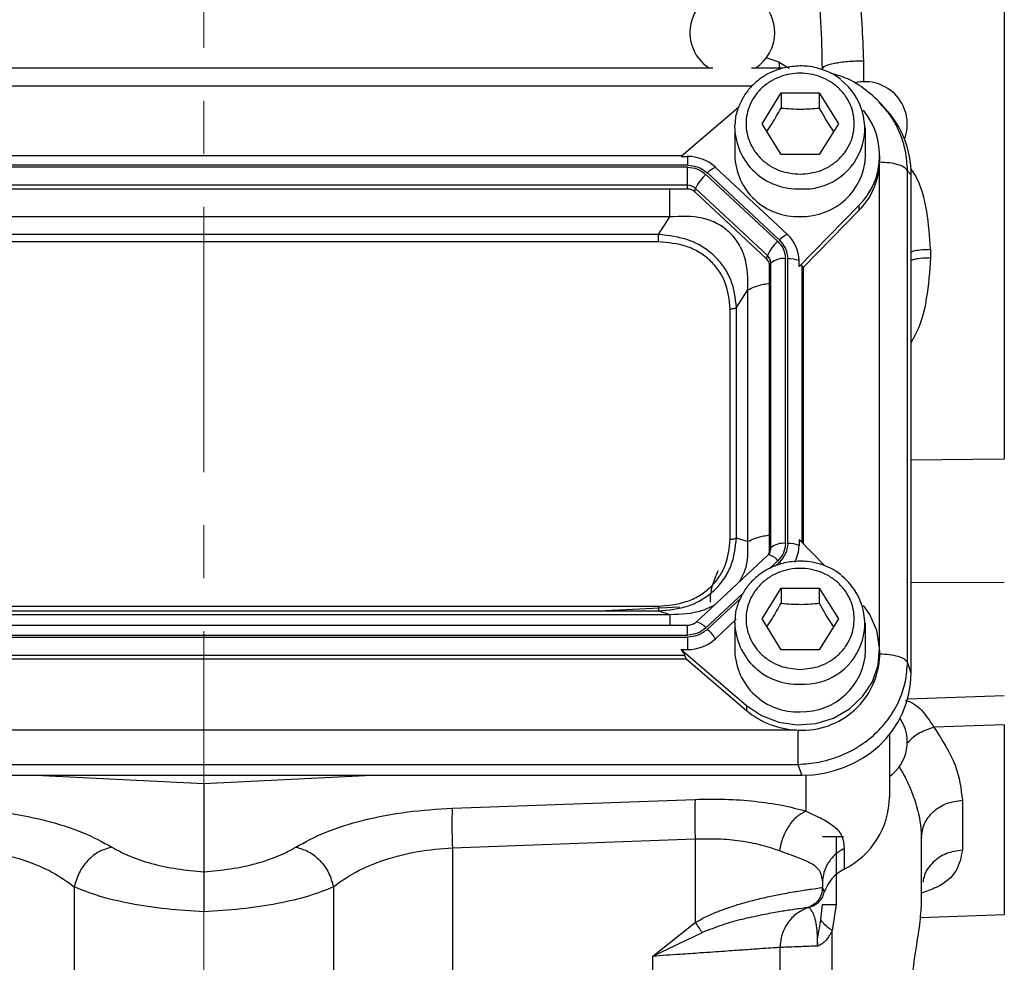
# Model space of a CAD drawing. Header units: inches. Extents: x 0.6 to 16.3, y 0.2 to 11.5.
# Tile 15 of 20: x 11.8 to 13.6, y 4.3 to 6.1. Entities that reach past the tile are written whole.
import ezdxf

# ---------------------------------------------------------------- set-up
doc = ezdxf.new("R2010")
doc.units = ezdxf.units.IN
doc.header["$MEASUREMENT"] = 0
doc.linetypes.add('CENTERX2', pattern=[0.8, 0.5, -0.1, 0.1, -0.1])

msp = doc.modelspace()

# ---------------------------------------------------------------- linework, layer by layer
at = {"color": 7, "linetype": 'CENTERX2', "lineweight": 18}
for p, q in [((12.1399, 2.8071), (12.1399, 9.1952)), ((12.1399, 4.3789), (12.1399, 3.9505))]:
    msp.add_line(p, q, dxfattribs=at)
at = {"color": 8, "linetype": 'Continuous', "lineweight": 25}
for p, q in [((13.2252, 5.9796), (13.2002, 5.9878)), ((13.2265, 5.9686), (13.2252, 5.9796)), ((13.2252, 5.9796), (13.2439, 5.9686)), ((13.3838, 5.9825), (13.3838, 5.943)), ((13.1735, 5.9344), (11.105, 5.9344)), ((13.4145, 4.876), (13.4145, 5.7889)), ((13.2685, 5.0737), (13.2685, 5.5961)), ((13.4739, 5.2302), (13.6496, 5.2321)), ((13.2069, 5.0254), (13.2224, 5.0399)), ((13.2175, 5.0299), (13.2253, 5.0372)), ((13.6496, 4.9986), (13.4739, 4.9985)), ((13.0869, 4.9134), (13.1566, 4.9784)), ((13.0898, 4.9107), (13.1521, 4.9688)), ((13.0521, 4.8999), (13.0521, 4.9178)), ((13.2753, 4.6357), (13.2753, 4.568)), ((13.3323, 4.5202), (13.3323, 4.392))]:
    msp.add_line(p, q, dxfattribs=at)
at = {"color": 7, "linetype": 'Continuous', "lineweight": 25}
for p, q in [((13.1001, 5.9686), (11.1798, 5.9686)), ((13.2327, 5.9686), (13.1731, 5.9686)), ((13.1926, 5.8638), (13.2286, 5.922)), ((13.2286, 5.922), (13.3006, 5.922)), ((13.2286, 5.922), (13.2286, 5.8933)), ((13.3006, 5.922), (13.3366, 5.8638)), ((13.3006, 5.922), (13.3006, 5.8933)), ((13.1485, 5.8946), (13.0402, 5.802)), ((13.4167, 5.9004), (13.4134, 5.9042)), ((13.4251, 5.8927), (13.4175, 5.901)), ((13.1413, 5.8561), (13.1414, 5.8619)), ((13.1413, 5.8561), (13.1413, 5.804)), ((13.2286, 5.8056), (13.1926, 5.8638)), ((13.3366, 5.8638), (13.3006, 5.8056)), ((13.3879, 5.804), (13.3879, 5.8561)), ((13.042, 5.8035), (11.2372, 5.8035)), ((13.0402, 5.802), (13.0521, 5.802)), ((13.0521, 5.802), (13.0521, 5.7856)), ((13.3006, 5.8056), (13.2286, 5.8056)), ((13.4145, 5.791), (13.4146, 5.7945)), ((13.4146, 5.7945), (13.4146, 5.804)), ((13.0521, 5.7856), (11.2271, 5.7856)), ((13.0521, 5.7818), (11.2271, 5.7818)), ((13.0521, 5.7477), (13.0521, 5.7818)), ((13.2405, 5.655), (13.105, 5.7815)), ((13.2224, 5.6418), (13.0869, 5.7683)), ((13.2253, 5.6444), (13.0898, 5.771)), ((13.467, 4.8486), (13.467, 5.7752)), ((13.4739, 5.7676), (13.467, 5.7752)), ((13.4739, 4.8281), (13.4739, 5.7676)), ((13.0521, 5.7477), (11.2271, 5.7477)), ((13.0521, 5.7406), (11.2271, 5.7406)), ((13.0521, 5.7406), (13.0521, 5.7477)), ((13.0657, 5.7354), (13.0674, 5.7418)), ((13.2029, 5.6153), (13.0674, 5.7418)), ((13.2013, 5.6088), (13.0657, 5.7354)), ((13.2624, 5.5945), (13.3752, 5.7094)), ((13.3752, 5.7094), (13.3752, 5.6999)), ((13.0186, 5.688), (11.2605, 5.688)), ((12.9973, 5.6548), (13.0186, 5.688)), ((13.2709, 5.5936), (13.3752, 5.6999)), ((12.9973, 5.6548), (11.2819, 5.6548)), ((12.9973, 5.641), (11.2819, 5.641)), ((13.5105, 5.627), (13.5105, 5.6107)), ((13.2013, 5.6088), (13.2029, 5.6153)), ((13.2369, 5.0724), (13.2369, 5.6092)), ((13.241, 5.0724), (13.241, 5.6092)), ((13.2069, 5.5961), (13.2093, 5.6009)), ((13.2069, 5.0593), (13.2069, 5.5961)), ((13.2093, 5.0642), (13.2093, 5.6009)), ((13.2624, 5.5945), (13.2624, 5.6056)), ((13.2709, 5.5936), (13.2685, 5.5961)), ((13.2709, 5.0713), (13.2709, 5.5936)), ((13.1445, 5.5173), (13.1659, 5.5505)), ((13.1659, 5.0762), (13.1659, 5.5505)), ((13.1445, 5.0829), (13.1445, 5.5173)), ((13.1324, 5.0803), (13.1324, 5.5148)), ((13.1445, 5.0829), (13.1659, 5.0762)), ((13.2624, 5.08), (13.2624, 5.0689)), ((13.311, 5.0304), (13.2624, 5.08)), ((13.2073, 5.0556), (13.2041, 5.0508)), ((13.2069, 5.0593), (13.2093, 5.0642)), ((13.2072, 5.0554), (13.2069, 5.0548)), ((13.2033, 5.0503), (13.0678, 4.9238)), ((13.1926, 4.9302), (13.2286, 4.9884)), ((13.2286, 4.9884), (13.3006, 4.9884)), ((13.2286, 4.9884), (13.2286, 4.9597)), ((13.3006, 4.9884), (13.3366, 4.9302)), ((13.3006, 4.9884), (13.3006, 4.9597)), ((11.2819, 4.9542), (12.9973, 4.9542)), ((11.2819, 4.9454), (12.9973, 4.9454)), ((13.0376, 4.9522), (12.8983, 4.9454)), ((12.9973, 4.9454), (13.0186, 4.9387)), ((11.2605, 4.9387), (13.0186, 4.9387)), ((13.105, 4.8929), (13.1441, 4.9295)), ((13.1413, 4.9225), (13.1414, 4.9283)), ((13.1413, 4.9225), (13.1413, 4.8705)), ((13.2286, 4.872), (13.1926, 4.9302)), ((13.3366, 4.9302), (13.3006, 4.872)), ((13.3879, 4.8705), (13.3879, 4.9225)), ((13.0521, 4.9179), (11.2271, 4.9179)), ((13.0521, 4.9178), (13.0521, 4.9179)), ((11.2271, 4.8999), (13.0521, 4.8999)), ((11.2271, 4.8961), (13.0521, 4.8961)), ((13.0521, 4.8961), (13.0521, 4.8725)), ((13.0402, 4.8725), (13.1632, 4.7672)), ((13.0402, 4.8725), (13.0521, 4.8725)), ((13.3006, 4.872), (13.2286, 4.872)), ((13.4146, 4.8609), (13.4146, 4.8705)), ((11.2297, 4.855), (13.0495, 4.855)), ((11.2323, 4.8621), (13.0469, 4.8621)), ((13.0495, 4.855), (13.0469, 4.8621)), ((13.0495, 4.855), (13.1632, 4.7577)), ((13.4739, 4.8281), (13.467, 4.8486)), ((13.4674, 4.7795), (13.6496, 4.7859)), ((13.1632, 4.7672), (13.1632, 4.7577)), ((11.0206, 4.721), (13.2586, 4.721)), ((13.6496, 4.7308), (13.5169, 4.7261)), ((13.4333, 4.7125), (13.4333, 4.5945)), ((11.0183, 4.6561), (13.2608, 4.6561)), ((13.2678, 4.6356), (13.2608, 4.6561)), ((11.0114, 4.6356), (13.2678, 4.6356)), ((11.8229, 4.6356), (12.1399, 4.6201)), ((12.1399, 4.6201), (12.4569, 4.6356)), ((12.1399, 4.6201), (12.1399, 4.4537)), ((12.6086, 4.5736), (13.0665, 4.5901)), ((13.5705, 4.5883), (13.5705, 4.4943)), ((12.6086, 4.499), (13.0665, 4.5155)), ((13.0665, 4.5155), (13.0665, 4.3578)), ((13.3066, 4.5202), (13.3466, 4.5202)), ((13.4933, 4.3891), (13.4933, 4.517)), ((12.6086, 4.499), (12.6086, 3.7813)), ((13.3477, 4.4977), (13.3477, 4.4586)), ((11.8955, 4.4254), (11.8955, 3.7878)), ((12.3843, 4.4254), (12.3843, 3.7878)), ((13.3066, 4.424), (13.3065, 4.424)), ((13.3066, 4.4325), (13.3066, 4.424)), ((13.3066, 4.424), (13.31, 4.4149)), ((13.2799, 4.3863), (13.2799, 4.3863)), ((13.2822, 4.387), (13.2839, 4.3876)), ((13.2847, 4.3879), (13.2866, 4.3885)), ((13.2861, 4.3888), (13.2886, 4.3893)), ((13.2866, 4.3889), (13.2919, 4.3931)), ((13.3038, 4.363), (13.3066, 4.392)), ((13.3323, 4.392), (13.3252, 4.3426)), ((13.4912, 4.3675), (13.6497, 4.3731)), ((12.9865, 4.2943), (13.0665, 4.3578)), ((13.3252, 3.7621), (13.3252, 4.3426)), ((13.2266, 3.7645), (13.2266, 4.3109)), ((12.9865, 3.7714), (12.9865, 4.2943))]:
    msp.add_line(p, q, dxfattribs=at)
at = {"color": 7, "linetype": 'Continuous', "lineweight": 25, "flags": 128}
for points in [[(13.2041, 5.0508), (13.2038, 5.0507), (13.2033, 5.0503)], [(13.1632, 4.7672), (13.1918, 4.748), (13.2243, 4.7356), (13.259, 4.7305), (13.2941, 4.7332), (13.3275, 4.7433), (13.3575, 4.7605), (13.3824, 4.7837), (13.4007, 4.8117), (13.4117, 4.8429), (13.4145, 4.8756), (13.4091, 4.9081), (13.3957, 4.9384), (13.3838, 4.9555)], [(13.0678, 4.9238), (13.0683, 4.9241), (13.0686, 4.9243)]]:
    msp.add_lwpolyline(points, dxfattribs=at)
at = {"color": 8, "linetype": 'Continuous', "lineweight": 25, "flags": 128}
msp.add_lwpolyline([(13.2253, 5.0372), (13.2275, 5.0351), (13.2286, 5.034)], dxfattribs=at)
at = {"color": 7, "linetype": 'Continuous', "lineweight": 25}
for centre, radius, start, end in [((13.1366, 6.0356), 0.08, 0, 236.8772), ((13.1366, 6.0356), 0.08, 303.1228, 0), ((13.2719, 5.8552), 0.1145, 266.3221, 52.3154), ((13.3866, 5.863), 0.08, 339.0902, 103.6883), ((13.2809, 5.804), 0.1335, 314.9336, 39.5732), ((13.0525, 5.7244), 0.0776, 47.4101, 90.3067), ((13.2595, 5.8071), 0.1183, 181.4731, 272.4617), ((13.2684, 5.8084), 0.1196, 268.1802, 357.885), ((13.125, 5.7366), 0.0492, 114.0491, 135.7255), ((13.2792, 5.7954), 0.1354, 315.13, 357.2496), ((13.134, 5.7132), 0.0724, 130.5237, 156.7761), ((13.0522, 5.7252), 0.0225, 47.4101, 90.3067), ((13.0522, 5.7206), 0.02, 47.4101, 90.3067), ((13.2605, 5.6101), 0.0492, 114.0491, 135.7255), ((13.1948, 5.6052), 0.0676, 0.3768, 47.4752), ((13.2695, 5.5867), 0.0724, 130.5237, 156.7761), ((13.1894, 5.596), 0.0175, 0.3768, 47.4752), ((13.1897, 5.6008), 0.0196, 0.3768, 47.4752), ((13.2322, 5.5748), 0.0347, 82.2097, 131.263), ((13.2424, 5.5517), 0.0575, 69.6232, 91.4049), ((13.2322, 5.0381), 0.0347, 82.2097, 131.263), ((13.2424, 5.0149), 0.0575, 69.6232, 91.4049), ((13.1899, 5.0593), 0.017, 338.3655, 359.9556), ((13.1962, 5.069), 0.0662, 331.5619, 359.8975), ((13.2719, 4.9216), 0.1145, 266.3221, 52.3154), ((13.0215, 4.837), 0.1005, 33.8558, 47.191), ((13.0525, 4.9501), 0.0776, 269.6933, 312.5899), ((13.2595, 4.8735), 0.1183, 181.4731, 272.4617), ((13.2684, 4.8749), 0.1196, 268.1802, 357.885), ((13.2692, 4.8661), 0.1455, 266.7037, 357.9341), ((13.2637, 4.8766), 0.1557, 229.8035, 268.1235), ((13.3866, 4.6981), 0.08, 305.6853, 33.9492), ((13.2789, 4.5968), 0.1543, 296.448, 359.1655), ((13.382, 4.3908), 0.0759, 116.9064, 161.5208)]:
    msp.add_arc(centre, radius, start, end, dxfattribs=at)
at = {"color": 8, "linetype": 'Continuous', "lineweight": 25}
for centre, radius, start, end in [((13.2595, 5.8592), 0.1183, 181.4731, 272.4617), ((13.1901, 5.0642), 0.0192, 332.7518, 359.904), ((13.2006, 5.0239), 0.0271, 36.1819, 82.5132), ((13.0621, 4.8924), 0.0326, 40.2307, 78.4378), ((13.2595, 4.9256), 0.1183, 181.4731, 272.4617)]:
    msp.add_arc(centre, radius, start, end, dxfattribs=at)
at = {"color": 7, "linetype": 'Continuous', "lineweight": 25}
for centre, major_axis, ratio, start_param, end_param in [((13.2613, 5.7616), (0.2087, 0.0437), 0.927683, 6.091166, 6.782759), ((13.241, 5.5662), (0.0275, 0.0299), 0.170211, 6.275096, 6.798785), ((13.0168, 4.8861), (0.0301, -0.0274), 0.184584, 0.341071, 0.86476), ((13.2613, 4.8341), (0.2087, -0.0437), 0.927683, 4.934566, 6.475204)]:
    msp.add_ellipse(centre, major_axis=major_axis, ratio=ratio, start_param=start_param, end_param=end_param, dxfattribs=at)
for points in [[(13.6496, 7.5153), (13.6496, 7.4587), (13.6496, 7.3456), (13.6496, 7.1629), (13.6496, 6.9729), (13.6496, 6.7766), (13.6496, 6.5762), (13.6496, 6.3737), (13.6496, 6.1712), (13.6496, 5.9708), (13.6496, 5.7744), (13.6496, 5.5845), (13.6496, 5.4017), (13.6496, 5.2886), (13.6496, 5.2321)], [(13.3066, 5.9669), (13.3077, 5.9689), (13.31, 5.9729), (13.3278, 5.978), (13.3532, 5.9816), (13.3736, 5.9822), (13.3838, 5.9825)], [(13.0521, 5.7856), (13.0591, 5.7849), (13.0733, 5.7835), (13.0843, 5.7752), (13.0898, 5.771)], [(13.0521, 5.7818), (13.0586, 5.7811), (13.0716, 5.7799), (13.0818, 5.7721), (13.0869, 5.7683)], [(13.467, 5.7752), (13.4653, 5.7773), (13.4619, 5.7816), (13.4494, 5.7868), (13.4332, 5.7903), (13.4207, 5.7907), (13.4145, 5.791)], [(12.9973, 5.641), (12.9973, 5.6421), (12.9973, 5.6445), (12.9973, 5.6482), (12.9973, 5.6518), (12.9973, 5.6538), (12.9973, 5.6548)], [(13.2224, 5.6418), (13.2266, 5.637), (13.2349, 5.6275), (13.2362, 5.6153), (13.2369, 5.6092)], [(13.2253, 5.6444), (13.2298, 5.6393), (13.2388, 5.629), (13.2402, 5.6158), (13.241, 5.6092)], [(13.1324, 5.5148), (13.1336, 5.5149), (13.136, 5.5149), (13.1395, 5.5155), (13.1424, 5.5162), (13.1438, 5.517), (13.1445, 5.5173)], [(13.1324, 5.0803), (13.1336, 5.0804), (13.136, 5.0804), (13.1395, 5.081), (13.1424, 5.0818), (13.1438, 5.0825), (13.1445, 5.0829)], [(13.2369, 5.0724), (13.2362, 5.0664), (13.2349, 5.0542), (13.2266, 5.0447), (13.2224, 5.0399)], [(13.241, 5.0724), (13.2402, 5.0658), (13.2388, 5.0527), (13.2298, 5.0424), (13.2253, 5.0372)], [(12.9973, 4.9542), (12.9973, 4.9531), (12.9973, 4.9509), (12.9973, 4.9482), (12.9973, 4.9463), (12.9973, 4.9457), (12.9973, 4.9454)], [(13.0869, 4.9134), (13.0818, 4.9095), (13.0716, 4.9018), (13.0586, 4.9005), (13.0521, 4.8999)], [(13.0898, 4.9107), (13.0843, 4.9065), (13.0733, 4.8981), (13.0591, 4.8968), (13.0521, 4.8961)], [(13.4145, 4.8644), (13.4207, 4.8642), (13.4332, 4.8637), (13.4494, 4.8602), (13.4619, 4.8551), (13.4653, 4.8508), (13.467, 4.8486)], [(13.2608, 4.6561), (13.2608, 4.6599), (13.2608, 4.6673), (13.2608, 4.6841), (13.2608, 4.7028), (13.2608, 4.7149), (13.2608, 4.7209)], [(13.6496, 4.7308), (13.6496, 4.6939), (13.6496, 4.6201), (13.6496, 4.5319), (13.6496, 4.4612), (13.6496, 4.4108), (13.6496, 4.379), (13.6496, 4.375), (13.6496, 4.3731)], [(13.0665, 4.5901), (13.0663, 4.5866), (13.0658, 4.5795), (13.0656, 4.5613), (13.0658, 4.5396), (13.0663, 4.5235), (13.0665, 4.5155)], [(13.4933, 4.517), (13.4944, 4.5262), (13.4967, 4.5444), (13.5144, 4.5677), (13.5398, 4.5843), (13.5603, 4.587), (13.5705, 4.5883)], [(12.6086, 4.5736), (12.6084, 4.5701), (12.6079, 4.563), (12.6077, 4.5448), (12.6079, 4.5231), (12.6084, 4.507), (12.6086, 4.499)], [(13.3477, 4.4977), (13.3417, 4.4941), (13.3299, 4.4867), (13.3169, 4.4707), (13.3082, 4.4523), (13.3071, 4.4391), (13.3066, 4.4325)], [(13.3066, 4.424), (13.3062, 4.4199), (13.3055, 4.4117), (13.2997, 4.4006), (13.2912, 4.3915), (13.2837, 4.388), (13.2799, 4.3863)], [(13.2799, 4.3863), (13.2724, 4.3829), (13.2574, 4.376), (13.2403, 4.3577), (13.2288, 4.3355), (13.2273, 4.3191), (13.2266, 4.3109)], [(13.3066, 4.392), (13.3069, 4.392), (13.3076, 4.392), (13.3129, 4.392), (13.3209, 4.392), (13.3285, 4.392), (13.3323, 4.392)], [(13.0665, 4.3578), (13.0689, 4.3544), (13.0738, 4.3475), (13.0777, 4.3417), (13.0797, 4.3387)]]:
    msp.add_open_spline(points, degree=3, dxfattribs=at)
for points, knots in [([(13.3066, 5.9669), (13.306, 5.9965), (13.3048, 6.0583), (13.296, 6.155), (13.283, 6.2518), (13.2663, 6.3483), (13.2468, 6.4443), (13.2247, 6.5394), (13.2008, 6.6338), (13.1752, 6.7277), (13.148, 6.8221), (13.1202, 6.9142), (13.0919, 7.0052), (13.0724, 7.0659), (13.0621, 7.098)], [0, 0, 0, 0, 0.075284, 0.1574001, 0.2464102, 0.3232343, 0.4064322, 0.4960198, 0.5729284, 0.6568585, 0.7478137, 0.8287849, 0.9095199, 1, 1, 1, 1]), ([(13.0621, 7.098), (13.0764, 7.0652), (13.102, 7.0067), (13.1407, 6.9153), (13.1764, 6.8275), (13.2122, 6.7351), (13.2448, 6.6457), (13.2763, 6.5529), (13.3052, 6.459), (13.3317, 6.3612), (13.3569, 6.249), (13.3785, 6.1221), (13.3821, 6.0284), (13.3838, 5.9825)], [0, 0, 0, 0, 0.0951226, 0.1698646, 0.2596837, 0.3411655, 0.4247004, 0.5027653, 0.5903473, 0.6737697, 0.7592507, 0.8817639, 1, 1, 1, 1]), ([(13.2646, 5.9727), (13.2545, 5.972), (13.2405, 5.9711), (13.2206, 5.9653), (13.2044, 5.9585), (13.1867, 5.9473), (13.1704, 5.9325), (13.1565, 5.9139), (13.1466, 5.892), (13.1415, 5.8741), (13.1419, 5.8638), (13.1419, 5.862)], [0, 0, 0, 0, 0.161218, 0.225839, 0.333215, 0.445235, 0.566148, 0.693731, 0.827656, 0.968209, 1, 1, 1, 1]), ([(13.341, 5.9469), (13.3377, 5.9495), (13.3291, 5.9563), (13.314, 5.9633), (13.2962, 5.9692), (13.28, 5.9722), (13.2691, 5.9725), (13.2646, 5.9727)], [0, 0, 0, 0, 0.15546, 0.404383, 0.603623, 0.837902, 1, 1, 1, 1]), ([(13.2646, 5.7685), (13.2518, 5.7698), (13.232, 5.7718), (13.2083, 5.7836), (13.1919, 5.7959), (13.1787, 5.8112), (13.1664, 5.8334), (13.1601, 5.8638), (13.1664, 5.8942), (13.1787, 5.9163), (13.1919, 5.9316), (13.2083, 5.9439), (13.232, 5.9554), (13.2646, 5.9613), (13.2972, 5.9554), (13.3209, 5.9439), (13.3372, 5.9316), (13.3505, 5.9163), (13.3628, 5.8942), (13.369, 5.8638), (13.3628, 5.8334), (13.3505, 5.8112), (13.3372, 5.7959), (13.3209, 5.7836), (13.2972, 5.7718), (13.2774, 5.7698), (13.2646, 5.7685)], [0, 0, 0, 0, 0.0598642, 0.0920902, 0.125, 0.1579098, 0.1901358, 0.25, 0.3098642, 0.3420902, 0.375, 0.4079098, 0.4401358, 0.5, 0.5598642, 0.5920902, 0.625, 0.6579098, 0.6901358, 0.75, 0.8098642, 0.8420902, 0.875, 0.9079098, 0.9401358, 1, 1, 1, 1]), ([(13.4176, 5.9009), (13.4069, 5.9111), (13.3855, 5.9316), (13.3521, 5.9507), (13.3299, 5.9567), (13.3221, 5.9588)], [0, 0, 0, 0, 0.396774, 0.789235, 1, 1, 1, 1]), ([(13.2017, 5.849), (13.2051, 5.8539), (13.2141, 5.8671), (13.223, 5.8833), (13.2286, 5.8933)], [0, 0, 0, 0, 0.376375, 1, 1, 1, 1]), ([(13.2286, 5.8933), (13.2415, 5.8923), (13.2655, 5.8903), (13.2894, 5.8924), (13.3006, 5.8933)], [0, 0, 0, 0, 0.534747, 1, 1, 1, 1]), ([(13.3006, 5.8933), (13.307, 5.8817), (13.316, 5.8656), (13.3249, 5.8526), (13.3274, 5.8489)], [0, 0, 0, 0, 0.718831, 1, 1, 1, 1]), ([(13.1659, 5.5505), (13.1659, 5.5711), (13.166, 5.6017), (13.1497, 5.6379), (13.1318, 5.6601), (13.1083, 5.6765), (13.0707, 5.6907), (13.0396, 5.6891), (13.0186, 5.688)], [0, 0, 0, 0, 0.257397, 0.381602, 0.5, 0.618394, 0.742603, 1, 1, 1, 1]), ([(13.1445, 5.5173), (13.1424, 5.5352), (13.1393, 5.5622), (13.1213, 5.5943), (13.1031, 5.6154), (13.0804, 5.6325), (13.0458, 5.6495), (13.0166, 5.6527), (12.9973, 5.6548)], [0, 0, 0, 0, 0.248977, 0.376059, 0.5, 0.623945, 0.751023, 1, 1, 1, 1]), ([(13.1324, 5.5148), (13.1308, 5.5316), (13.1284, 5.5568), (13.1121, 5.5868), (13.0954, 5.6064), (13.0744, 5.622), (13.0423, 5.6372), (13.0152, 5.6395), (12.9973, 5.641)], [0, 0, 0, 0, 0.250062, 0.376147, 0.5, 0.62379, 0.749938, 1, 1, 1, 1]), ([(12.9973, 4.9454), (13.0166, 4.9471), (13.0458, 4.9498), (13.0804, 4.9665), (13.1031, 4.9834), (13.1213, 5.0046), (13.1393, 5.0371), (13.1424, 5.0646), (13.1445, 5.0829)], [0, 0, 0, 0, 0.248977, 0.376059, 0.5, 0.623945, 0.751023, 1, 1, 1, 1]), ([(12.9973, 4.9542), (13.0152, 4.9557), (13.0422, 4.958), (13.0744, 4.9732), (13.0953, 4.9888), (13.1121, 5.0083), (13.1284, 5.0384), (13.1308, 5.0636), (13.1324, 5.0803)], [0, 0, 0, 0, 0.250062, 0.376147, 0.5, 0.62379, 0.749938, 1, 1, 1, 1]), ([(13.2646, 5.0391), (13.2545, 5.0385), (13.2405, 5.0376), (13.2206, 5.0318), (13.2044, 5.0249), (13.1867, 5.0137), (13.1704, 4.9989), (13.1565, 4.9803), (13.1466, 4.9584), (13.1415, 4.9405), (13.1419, 4.9303), (13.1419, 4.9284)], [0, 0, 0, 0, 0.161218, 0.225839, 0.333215, 0.445235, 0.566148, 0.693731, 0.827656, 0.968209, 1, 1, 1, 1]), ([(13.341, 5.0133), (13.3377, 5.0159), (13.3291, 5.0227), (13.314, 5.0297), (13.2962, 5.0356), (13.28, 5.0386), (13.2691, 5.039), (13.2646, 5.0391)], [0, 0, 0, 0, 0.15546, 0.404383, 0.603623, 0.837902, 1, 1, 1, 1]), ([(13.1096, 5.0206), (13.1056, 5.0114), (13.0995, 4.9975), (13.0946, 4.9776), (13.0948, 4.9672), (13.0948, 4.9621)], [0, 0, 0, 0, 0.498075, 0.751935, 1, 1, 1, 1]), ([(13.2646, 4.835), (13.2518, 4.8362), (13.232, 4.8382), (13.2083, 4.8501), (13.1919, 4.8623), (13.1787, 4.8776), (13.1664, 4.8998), (13.1601, 4.9302), (13.1664, 4.9606), (13.1787, 4.9828), (13.1919, 4.998), (13.2083, 5.0104), (13.232, 5.0219), (13.2646, 5.0277), (13.2972, 5.0219), (13.3209, 5.0104), (13.3372, 4.998), (13.3505, 4.9828), (13.3628, 4.9606), (13.369, 4.9302), (13.3628, 4.8998), (13.3505, 4.8776), (13.3372, 4.8623), (13.3209, 4.8501), (13.2972, 4.8382), (13.2774, 4.8362), (13.2646, 4.835)], [0, 0, 0, 0, 0.059864, 0.09209, 0.125, 0.15791, 0.190136, 0.25, 0.309864, 0.34209, 0.375, 0.40791, 0.440136, 0.5, 0.559864, 0.59209, 0.625, 0.65791, 0.690136, 0.75, 0.809864, 0.84209, 0.875, 0.90791, 0.940136, 1, 1, 1, 1]), ([(13.2017, 4.9154), (13.2051, 4.9203), (13.2141, 4.9336), (13.223, 4.9497), (13.2286, 4.9597)], [0, 0, 0, 0, 0.376375, 1, 1, 1, 1]), ([(13.2286, 4.9597), (13.2415, 4.9587), (13.2655, 4.9567), (13.2894, 4.9588), (13.3006, 4.9597)], [0, 0, 0, 0, 0.534747, 1, 1, 1, 1]), ([(13.3006, 4.9597), (13.307, 4.9481), (13.316, 4.932), (13.3249, 4.919), (13.3274, 4.9153)], [0, 0, 0, 0, 0.718831, 1, 1, 1, 1]), ([(13.0686, 4.9243), (13.0675, 4.9233), (13.0652, 4.9214), (13.0611, 4.9194), (13.0567, 4.9181), (13.0536, 4.9179), (13.0521, 4.9178)], [0, 0, 0, 0, 0.247949, 0.49724, 0.747912, 1, 1, 1, 1]), ([(13.2608, 4.6561), (13.2741, 4.6571), (13.3, 4.659), (13.3319, 4.6685), (13.3562, 4.6791), (13.3803, 4.6925), (13.4073, 4.7132), (13.4339, 4.7435), (13.4527, 4.777), (13.4646, 4.8126), (13.4662, 4.8364), (13.467, 4.8486)], [0, 0, 0, 0, 0.1230964, 0.2409199, 0.3064863, 0.3715493, 0.5000851, 0.6286241, 0.7590801, 0.8769054, 1, 1, 1, 1]), ([(13.5169, 4.7261), (13.5323, 4.7019), (13.563, 4.6537), (13.568, 4.6101), (13.5705, 4.5883)], [0, 0, 0, 0, 0.500815, 1, 1, 1, 1]), ([(13.0665, 4.5901), (13.0856, 4.5904), (13.124, 4.5911), (13.1794, 4.587), (13.2313, 4.5797), (13.2607, 4.5719), (13.2753, 4.568)], [0, 0, 0, 0, 0.246357, 0.496982, 0.74919, 1, 1, 1, 1]), ([(11.6712, 4.5736), (11.6997, 4.5718), (11.7579, 4.568), (11.8407, 4.5516), (11.9141, 4.5289), (11.949, 4.5096), (11.9664, 4.5)], [0, 0, 0, 0, 0.240302, 0.491963, 0.748081, 1, 1, 1, 1]), ([(12.3135, 4.5), (12.3308, 4.5096), (12.3657, 4.5289), (12.4391, 4.5516), (12.5219, 4.568), (12.5802, 4.5718), (12.6086, 4.5736)], [0, 0, 0, 0, 0.251919, 0.508037, 0.759698, 1, 1, 1, 1]), ([(13.2753, 4.568), (13.2695, 4.5648), (13.2578, 4.5584), (13.2426, 4.5404), (13.2308, 4.5182), (13.2271, 4.5017), (13.2252, 4.4934)], [0, 0, 0, 0, 0.2500778, 0.5, 0.7499222, 1, 1, 1, 1]), ([(13.2753, 4.568), (13.2862, 4.563), (13.3087, 4.5526), (13.3309, 4.5386), (13.3452, 4.5213), (13.3468, 4.5056), (13.3477, 4.4977)], [0, 0, 0, 0, 0.231703, 0.477108, 0.735841, 1, 1, 1, 1]), ([(13.0665, 4.5155), (13.0811, 4.5158), (13.1103, 4.5165), (13.1522, 4.5125), (13.1916, 4.5051), (13.2138, 4.4974), (13.2252, 4.4934)], [0, 0, 0, 0, 0.246401, 0.494831, 0.742054, 1, 1, 1, 1]), ([(11.6712, 4.499), (11.6929, 4.4972), (11.7374, 4.4934), (11.8004, 4.4769), (11.8561, 4.4541), (11.8824, 4.435), (11.8955, 4.4254)], [0, 0, 0, 0, 0.236626, 0.486583, 0.74399, 1, 1, 1, 1]), ([(11.9664, 4.5), (11.9583, 4.4977), (11.9421, 4.4931), (11.9203, 4.4755), (11.9032, 4.4521), (11.8981, 4.4343), (11.8955, 4.4254)], [0, 0, 0, 0, 0.250119, 0.5, 0.749881, 1, 1, 1, 1]), ([(11.9664, 4.5), (11.9766, 4.4943), (11.9973, 4.4828), (12.0401, 4.4688), (12.0884, 4.4583), (12.123, 4.4552), (12.1399, 4.4537)], [0, 0, 0, 0, 0.252171, 0.507711, 0.759035, 1, 1, 1, 1]), ([(12.1399, 4.4537), (12.1568, 4.4552), (12.1914, 4.4583), (12.2397, 4.4688), (12.2825, 4.4828), (12.3032, 4.4943), (12.3135, 4.5)], [0, 0, 0, 0, 0.240965, 0.492289, 0.747829, 1, 1, 1, 1]), ([(12.3135, 4.5), (12.3216, 4.4977), (12.3377, 4.4931), (12.3596, 4.4755), (12.3766, 4.4521), (12.3818, 4.4343), (12.3843, 4.4254)], [0, 0, 0, 0, 0.250122, 0.500004, 0.749884, 1, 1, 1, 1]), ([(12.3843, 4.4254), (12.3974, 4.435), (12.4238, 4.4541), (12.4794, 4.4769), (12.5424, 4.4934), (12.587, 4.4972), (12.6086, 4.499)], [0, 0, 0, 0, 0.25601, 0.513417, 0.763374, 1, 1, 1, 1]), ([(13.2252, 4.4934), (13.2374, 4.489), (13.2616, 4.4802), (13.2874, 4.4698), (13.3038, 4.4555), (13.3057, 4.4402), (13.3066, 4.4325)], [0, 0, 0, 0, 0.248047, 0.495522, 0.745376, 1, 1, 1, 1]), ([(12.1399, 4.4537), (12.1399, 4.4514), (12.1399, 4.4446), (12.1399, 4.4266), (12.1399, 4.4023), (12.1399, 4.3862), (12.1399, 4.3788)], [0, 0, 0, 0, 0.1731646, 0.4995734, 0.7709648, 1, 1, 1, 1]), ([(11.8955, 4.4254), (11.91, 4.4196), (11.9392, 4.4078), (11.9997, 4.3937), (12.0678, 4.3832), (12.1162, 4.3803), (12.1399, 4.3788)], [0, 0, 0, 0, 0.249403, 0.504238, 0.75714, 1, 1, 1, 1]), ([(12.1399, 4.3788), (12.1636, 4.3803), (12.212, 4.3832), (12.2801, 4.3937), (12.3406, 4.4078), (12.3699, 4.4196), (12.3843, 4.4254)], [0, 0, 0, 0, 0.242862, 0.495762, 0.750597, 1, 1, 1, 1]), ([(13.0665, 4.3578), (13.0731, 4.3614), (13.0868, 4.3692), (13.1082, 4.3783), (13.1304, 4.3865), (13.154, 4.394), (13.1796, 4.4009), (13.2064, 4.4071), (13.2348, 4.4128), (13.2631, 4.4177), (13.2867, 4.4212), (13.3027, 4.4234), (13.3053, 4.4238), (13.3065, 4.424)], [0, 0, 0, 0, 0.057943, 0.121676, 0.181869, 0.245539, 0.324126, 0.407799, 0.496719, 0.616055, 0.745644, 0.871475, 1, 1, 1, 1]), ([(13.3065, 4.424), (13.3062, 4.4199), (13.3054, 4.4117), (13.2997, 4.4006), (13.2911, 4.3915), (13.2836, 4.388), (13.2799, 4.3863)], [0, 0, 0, 0, 0.250069, 0.5, 0.749931, 1, 1, 1, 1]), ([(13.2866, 4.3885), (13.2896, 4.3899), (13.2955, 4.3925), (13.3025, 4.399), (13.3075, 4.4065), (13.3092, 4.4121), (13.31, 4.4149)], [0, 0, 0, 0, 0.247504, 0.496836, 0.74808, 1, 1, 1, 1]), ([(13.2799, 4.3862), (13.279, 4.3861), (13.2772, 4.3858), (13.2652, 4.3842), (13.2467, 4.3816), (13.2214, 4.3776), (13.1908, 4.372), (13.1557, 4.3642), (13.118, 4.3542), (13.0923, 4.3439), (13.0797, 4.3388)], [0, 0, 0, 0, 0.1236377, 0.2492432, 0.375311, 0.50021, 0.6280674, 0.7524441, 0.8775669, 1, 1, 1, 1]), ([(13.2799, 4.3863), (13.2814, 4.386), (13.2834, 4.3856), (13.2905, 4.3717), (13.2935, 4.3601), (13.2955, 4.3467), (13.2964, 4.3359), (13.2969, 4.3249), (13.297, 4.3173), (13.297, 4.3136)], [0, 0, 0, 0, 0.489548, 0.629867, 0.776228, 0.84073, 0.898068, 0.95034, 1, 1, 1, 1]), ([(13.2839, 4.3876), (13.284, 4.3877), (13.2843, 4.3877), (13.2845, 4.3878), (13.2847, 4.3879)], [0, 0, 0, 0, 0.500106, 1, 1, 1, 1]), ([(13.2855, 4.3887), (13.2854, 4.3886), (13.2852, 4.3886), (13.286, 4.3887), (13.2861, 4.3888)], [0, 0, 0, 0, 0.783029, 1, 1, 1, 1]), ([(13.4933, 3.9188), (13.4924, 3.9312), (13.4906, 3.9558), (13.4807, 4.0131), (13.4721, 4.0802), (13.4685, 4.1539), (13.4721, 4.2277), (13.4807, 4.2948), (13.4906, 4.3521), (13.4924, 4.3767), (13.4933, 4.3891)], [0, 0, 0, 0, 0.126041, 0.251244, 0.375836, 0.5, 0.624164, 0.748756, 0.873959, 1, 1, 1, 1]), ([(13.297, 4.3136), (13.297, 4.3147), (13.297, 4.3163), (13.2971, 4.3204), (13.2978, 4.3307), (13.3007, 4.3457), (13.3029, 4.3579), (13.3038, 4.363)], [0, 0, 0, 0, 0.068021, 0.094034, 0.236025, 0.674533, 1, 1, 1, 1]), ([(13.3252, 4.3426), (13.32, 4.3463), (13.3097, 4.3536), (13.3058, 4.3599), (13.3038, 4.363)], [0, 0, 0, 0, 0.500003, 1, 1, 1, 1]), ([(12.9865, 4.2943), (13.0041, 4.3029), (13.0352, 4.318), (13.0662, 4.3324), (13.0797, 4.3387)], [0, 0, 0, 0, 0.564468, 1, 1, 1, 1]), ([(13.3252, 4.3426), (13.3215, 4.3363), (13.3158, 4.3265), (13.3071, 4.3186), (13.3015, 4.3148), (13.2985, 4.314), (13.297, 4.3136)], [0, 0, 0, 0, 0.471039, 0.725945, 0.860302, 1, 1, 1, 1]), ([(13.2266, 4.3109), (13.2258, 4.3108), (13.2241, 4.3107), (13.2106, 4.3098), (13.1888, 4.3083), (13.1637, 4.3066), (13.1403, 4.3049), (13.1212, 4.3036), (13.0997, 4.3021), (13.0722, 4.3002), (13.0346, 4.2976), (13.0038, 4.2955), (12.9865, 4.2943)], [0, 0, 0, 0, 0.120065, 0.243321, 0.369788, 0.49948, 0.559839, 0.623234, 0.689668, 0.759139, 0.864253, 1, 1, 1, 1]), ([(13.297, 4.3136), (13.2861, 4.3132), (13.2645, 4.3123), (13.2428, 4.3115), (13.2291, 4.311), (13.2274, 4.3109), (13.2266, 4.3109)], [0, 0, 0, 0, 0.258245, 0.510988, 0.758237, 1, 1, 1, 1])]:
    msp.add_open_spline(points, degree=3, knots=knots, dxfattribs=at)
at = {"color": 8, "linetype": 'Continuous', "lineweight": 25}
for points, knots in [([(13.467, 5.7752), (13.4662, 5.7878), (13.4646, 5.8123), (13.4548, 5.8424), (13.4436, 5.8653), (13.4325, 5.8837), (13.4223, 5.8945), (13.4167, 5.9004)], [0, 0, 0, 0, 0.274057, 0.536375, 0.68235, 0.827203, 1, 1, 1, 1]), ([(13.5105, 5.627), (13.5088, 5.6508), (13.5056, 5.6983), (13.4919, 5.751), (13.476, 5.7755), (13.4735, 5.7793)], [0, 0, 0, 0, 0.458203, 0.917678, 1, 1, 1, 1]), ([(13.0186, 5.688), (13.0186, 5.6937), (13.0186, 5.7053), (13.0186, 5.7237), (13.0186, 5.7357), (13.0186, 5.7406)], [0, 0, 0, 0, 0.368964, 0.737928, 1, 1, 1, 1]), ([(13.4739, 5.6227), (13.4761, 5.6233), (13.4865, 5.6263), (13.4999, 5.6267), (13.5105, 5.627)], [0, 0, 0, 0, 0.213793, 1, 1, 1, 1]), ([(13.5105, 5.6107), (13.5086, 5.5851), (13.5049, 5.5337), (13.4907, 5.4799), (13.4757, 5.4548), (13.4739, 5.4518)], [0, 0, 0, 0, 0.467109, 0.935717, 1, 1, 1, 1]), ([(13.5105, 5.6107), (13.4999, 5.6104), (13.4865, 5.6099), (13.4761, 5.6069), (13.4739, 5.6063)], [0, 0, 0, 0, 0.786207, 1, 1, 1, 1]), ([(13.1659, 5.5505), (13.1698, 5.5526), (13.1778, 5.5567), (13.1924, 5.5609), (13.2029, 5.5623), (13.2069, 5.5628)], [0, 0, 0, 0, 0.383142, 0.766285, 1, 1, 1, 1]), ([(13.1659, 5.0762), (13.1698, 5.0782), (13.1778, 5.0823), (13.1924, 5.0865), (13.2029, 5.0879), (13.2069, 5.0884)], [0, 0, 0, 0, 0.383142, 0.766285, 1, 1, 1, 1]), ([(13.1509, 5.0014), (13.1544, 5.0079), (13.167, 5.0317), (13.1663, 5.0575), (13.1659, 5.0762)], [0, 0, 0, 0, 0.276861, 1, 1, 1, 1]), ([(13.0186, 4.9387), (13.0398, 4.9394), (13.069, 4.9402), (13.0952, 4.9526), (13.1024, 4.9561)], [0, 0, 0, 0, 0.723141, 1, 1, 1, 1]), ([(13.0186, 4.9387), (13.0186, 4.9371), (13.0186, 4.9337), (13.0186, 4.9258), (13.0186, 4.9192), (13.0186, 4.9179)], [0, 0, 0, 0, 0.441544, 0.883087, 1, 1, 1, 1]), ([(13.4634, 4.7762), (13.4635, 4.7762), (13.4755, 4.7741), (13.4945, 4.7599), (13.5093, 4.7374), (13.5169, 4.7261)], [0, 0, 0, 0, 0.0027594, 0.4950555, 1, 1, 1, 1]), ([(13.5169, 4.7261), (13.508, 4.7229), (13.4903, 4.7166), (13.4734, 4.7046), (13.4678, 4.6969), (13.4677, 4.6967)], [0, 0, 0, 0, 0.494656, 0.988781, 1, 1, 1, 1]), ([(13.4512, 4.6524), (13.4573, 4.6414), (13.4696, 4.619), (13.4825, 4.5846), (13.4916, 4.5501), (13.4927, 4.5278), (13.4933, 4.517)], [0, 0, 0, 0, 0.232053, 0.473123, 0.746543, 1, 1, 1, 1]), ([(13.5705, 4.4943), (13.5679, 4.4809), (13.5627, 4.4541), (13.534, 4.4277), (13.5029, 4.4166), (13.4933, 4.4132)], [0, 0, 0, 0, 0.40818, 0.817221, 1, 1, 1, 1]), ([(13.5705, 4.4943), (13.5602, 4.4929), (13.5398, 4.4901), (13.5147, 4.4725), (13.4991, 4.4527), (13.497, 4.4387), (13.4963, 4.4342)], [0, 0, 0, 0, 0.288126, 0.576251, 0.864377, 1, 1, 1, 1])]:
    msp.add_open_spline(points, degree=3, knots=knots, dxfattribs=at)

doc.saveas('drawing.dxf')
